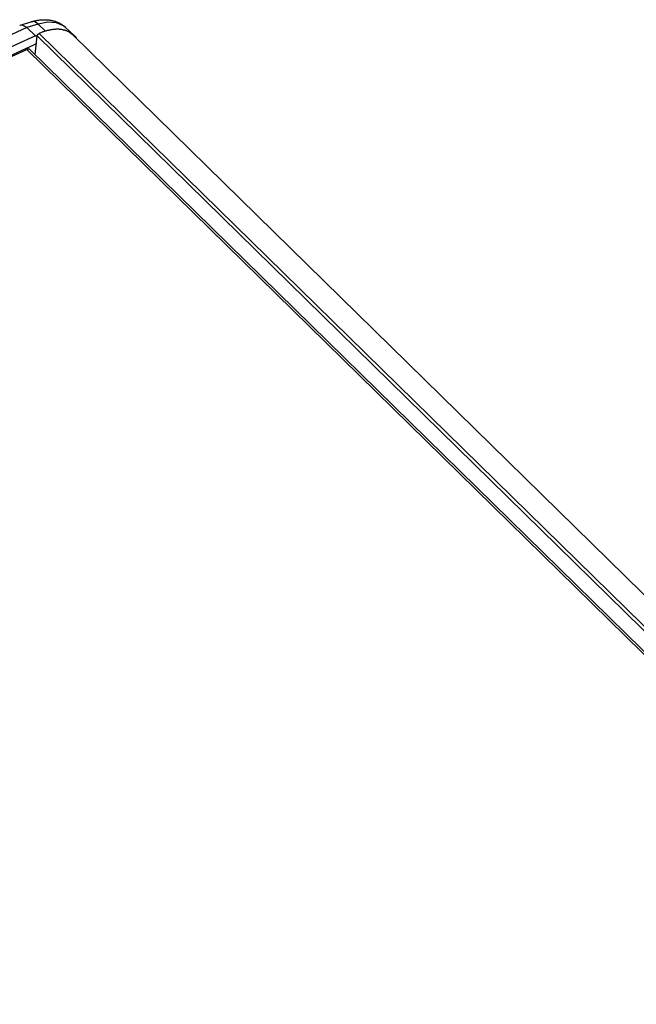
# Model space of a CAD drawing. Extents: x 0 to 594, y 0 to 420.
# Tile 110 of 131: x 500 to 526, y 164 to 206. Entities that reach past the tile are written whole.
import ezdxf

# ---------------------------------------------------------------- set-up
doc = ezdxf.new("R2010")
doc.units = 0
doc.header["$LTSCALE"] = 32.67
doc.layers.get('0').update_dxf_attribs({"linetype": 'CONTINUOUS'})

msp = doc.modelspace()

# ---------------------------------------------------------------- linework, layer by layer
at = {"color": 9, "linetype": 'CONTINUOUS'}
for p, q in [((499.818, 206.06), (467.21, 191.089)), ((500.303, 206.208), (499.818, 206.06)), ((500.616, 205.911), (500.303, 206.208)), ((500.258, 205.705), (557.253, 149.843)), ((500.348, 205.815), (557.391, 149.907)), ((499.819, 205.131), (556.555, 149.523))]:
    msp.add_line(p, q, dxfattribs=at)
at = {"color": 7, "linetype": 'CONTINUOUS'}
for p, q in [((499.516, 206.157), (499.537, 206.166)), ((499.537, 206.166), (500.01, 206.309)), ((500.182, 205.713), (499.818, 206.06)), ((501.466, 206.067), (501.836, 205.719)), ((500.182, 205.713), (467.627, 190.766)), ((500.179, 204.899), (500.258, 205.705)), ((500.182, 205.713), (500.268, 205.739)), ((501.679, 205.832), (501.836, 205.719)), ((501.773, 205.755), (558.531, 150.125)), ((468.537, 190.838), (500.112, 205.334)), ((468.648, 190.819), (499.819, 205.131)), ((499.945, 205.129), (556.639, 149.562)), ((500.225, 205.369), (500.112, 205.334))]:
    msp.add_line(p, q, dxfattribs=at)
for points in [[(500.01, 206.309), (500.04, 206.318), (500.07, 206.327), (500.1, 206.335), (500.13, 206.343), (500.16, 206.35), (500.19, 206.356), (500.22, 206.362), (500.25, 206.368), (500.279, 206.373), (500.309, 206.378), (500.338, 206.382), (500.367, 206.386), (500.397, 206.389), (500.425, 206.392), (500.454, 206.394), (500.483, 206.396), (500.511, 206.397), (500.539, 206.398), (500.567, 206.398), (500.594, 206.398), (500.622, 206.398), (500.649, 206.396), (500.676, 206.395), (500.702, 206.393), (500.728, 206.391), (500.754, 206.388), (500.78, 206.384), (500.805, 206.381), (500.83, 206.377), (500.855, 206.372), (500.88, 206.367), (500.904, 206.362), (500.928, 206.356), (500.952, 206.35), (500.975, 206.343), (500.998, 206.336), (501.021, 206.329), (501.043, 206.321), (501.066, 206.313), (501.087, 206.305), (501.109, 206.296), (501.13, 206.287), (501.151, 206.278), (501.172, 206.268), (501.193, 206.258), (501.213, 206.247), (501.233, 206.237), (501.252, 206.225), (501.272, 206.214), (501.291, 206.202), (501.31, 206.19), (501.328, 206.178), (501.346, 206.165), (501.364, 206.152), (501.382, 206.138), (501.399, 206.125), (501.416, 206.111), (501.433, 206.096), (501.449, 206.082), (501.466, 206.067)], [(499.537, 206.166), (499.595, 206.173), (499.705, 206.143), (499.818, 206.06)], [(501.679, 205.832), (501.661, 205.844), (501.642, 205.856), (501.623, 205.867), (501.604, 205.878), (501.584, 205.889), (501.564, 205.898), (501.543, 205.908), (501.522, 205.917), (501.501, 205.925), (501.479, 205.933), (501.457, 205.94), (501.435, 205.947), (501.412, 205.954), (501.389, 205.959), (501.365, 205.965), (501.341, 205.97), (501.317, 205.974), (501.293, 205.978), (501.268, 205.981), (501.243, 205.984), (501.217, 205.986), (501.192, 205.988), (501.166, 205.989), (501.139, 205.99), (501.113, 205.99), (501.086, 205.989), (501.059, 205.989), (501.031, 205.987), (501.004, 205.985), (500.976, 205.983), (500.948, 205.98), (500.919, 205.977), (500.891, 205.973), (500.862, 205.968), (500.833, 205.963), (500.804, 205.958), (500.775, 205.952), (500.745, 205.945), (500.715, 205.938), (500.685, 205.931), (500.655, 205.923), (500.625, 205.914), (500.595, 205.905), (500.565, 205.896), (500.534, 205.886), (500.503, 205.875), (500.472, 205.864), (500.442, 205.853), (500.411, 205.841), (500.38, 205.828), (500.348, 205.815)], [(500.258, 205.705), (500.258, 205.707), (500.258, 205.709), (500.259, 205.712), (500.259, 205.714), (500.26, 205.716), (500.26, 205.719), (500.261, 205.721), (500.262, 205.724), (500.263, 205.726), (500.264, 205.729), (500.265, 205.731), (500.266, 205.734), (500.267, 205.737), (500.268, 205.739)], [(500.268, 205.739), (500.27, 205.742), (500.271, 205.744), (500.273, 205.747), (500.274, 205.749), (500.276, 205.752), (500.277, 205.754), (500.279, 205.757), (500.281, 205.759), (500.282, 205.762), (500.284, 205.764), (500.286, 205.766), (500.288, 205.769), (500.29, 205.771), (500.292, 205.773), (500.294, 205.776), (500.296, 205.778), (500.298, 205.78), (500.3, 205.782), (500.303, 205.784), (500.305, 205.787), (500.307, 205.789), (500.309, 205.791), (500.312, 205.793), (500.314, 205.795), (500.316, 205.796), (500.319, 205.798), (500.321, 205.8), (500.324, 205.802), (500.326, 205.803), (500.329, 205.805), (500.331, 205.806), (500.334, 205.808), (500.336, 205.809), (500.338, 205.811), (500.341, 205.812), (500.343, 205.813), (500.346, 205.814), (500.348, 205.815)], [(501.773, 205.755), (501.758, 205.769), (501.743, 205.782), (501.728, 205.795), (501.712, 205.808), (501.696, 205.82), (501.679, 205.832)], [(501.836, 205.719), (501.878, 205.676), (501.919, 205.612)], [(499.945, 205.129), (499.944, 205.13), (499.941, 205.132), (499.939, 205.134), (499.936, 205.136), (499.934, 205.137), (499.931, 205.139), (499.928, 205.14), (499.925, 205.142), (499.922, 205.143), (499.919, 205.144), (499.916, 205.145), (499.913, 205.146), (499.909, 205.147), (499.906, 205.147), (499.902, 205.148), (499.898, 205.148), (499.895, 205.148), (499.891, 205.148), (499.887, 205.148), (499.883, 205.148), (499.879, 205.148), (499.875, 205.147), (499.871, 205.147), (499.867, 205.146), (499.863, 205.145), (499.859, 205.145), (499.854, 205.144), (499.85, 205.142), (499.846, 205.141), (499.841, 205.14), (499.837, 205.138), (499.832, 205.136), (499.828, 205.135), (499.823, 205.133), (499.819, 205.131)]]:
    msp.add_lwpolyline(points, dxfattribs=at)
at = {"color": 9, "linetype": 'CONTINUOUS'}
for points in [[(500.303, 206.208), (500.188, 206.29), (500.072, 206.318), (500.01, 206.309)], [(501.466, 206.067), (501.38, 206.136), (501.083, 206.264), (500.718, 206.288), (500.303, 206.208)]]:
    msp.add_lwpolyline(points, dxfattribs=at)

doc.saveas('drawing.dxf')
